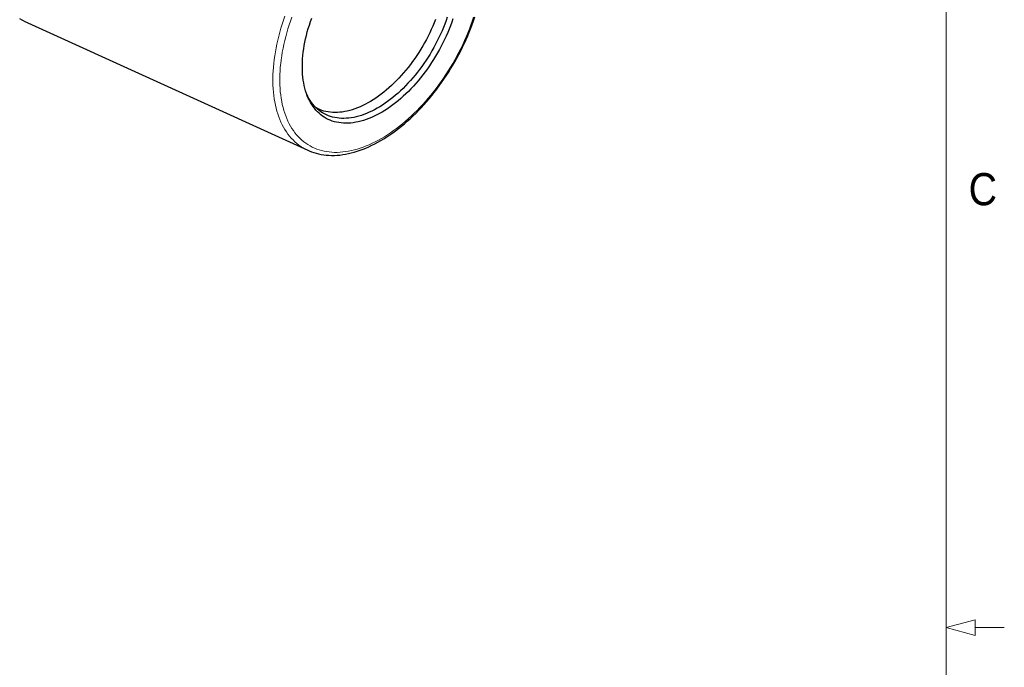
# Model space of a CAD drawing. Header units: inches. Extents: x 0.5 to 16.5, y 0.2 to 10.8.
# Tile 4 of 5: x 13.7 to 16.5, y 5.4 to 7.3. Entities that reach past the tile are written whole.
import ezdxf

# ---------------------------------------------------------------- set-up
doc = ezdxf.new("R2010")
doc.units = ezdxf.units.IN
doc.header["$MEASUREMENT"] = 0
doc.styles.add('SLDTEXTSTYLE2', font='GOTHIC.TTF', dxfattribs={"width": 0.913})

msp = doc.modelspace()

# ---------------------------------------------------------------- linework, layer by layer
at = {"color": 7, "linetype": 'Continuous', "lineweight": 18}
for p, q in [((16.375, 0.4), (16.375, 10.6)), ((16.375, 5.5), (16.46, 5.522776)), ((16.46, 5.522776), (16.46, 5.477224)), ((16.375, 5.5), (16.46, 5.477224)), ((16.46, 5.5), (16.545, 5.5))]:
    msp.add_line(p, q, dxfattribs=at)
at = {"color": 7, "linetype": 'Continuous', "lineweight": 25}
for p, q in [((13.686514, 7.267489), (14.513864, 6.89074)), ((14.513864, 6.89074), (14.51374, 6.890797))]:
    msp.add_line(p, q, dxfattribs=at)
at = {"color": 7, "linetype": 'Continuous', "lineweight": 25, "flags": 128}
for points in [[(13.686514, 7.267489), (13.68047, 7.270381), (13.673327, 7.274181)], [(14.93681, 7.274062), (14.933343, 7.263949), (14.92964, 7.25384), (14.925704, 7.243748), (14.921541, 7.233682), (14.917154, 7.223656), (14.91255, 7.21368), (14.907733, 7.203766), (14.902709, 7.193926), (14.897485, 7.18417), (14.892065, 7.174511), (14.886456, 7.164959), (14.880664, 7.155525), (14.874697, 7.14622), (14.868561, 7.137056), (14.862263, 7.128041), (14.855811, 7.119188), (14.849211, 7.110505), (14.842472, 7.102004), (14.835602, 7.093693), (14.828607, 7.085583), (14.821497, 7.077683), (14.81428, 7.070002), (14.806963, 7.062548), (14.799555, 7.055331), (14.792065, 7.048358), (14.784502, 7.041639), (14.776874, 7.03518), (14.76919, 7.028988), (14.761458, 7.023072), (14.753688, 7.017438), (14.745889, 7.012092), (14.73807, 7.007041), (14.73024, 7.00229), (14.722407, 6.997845), (14.714581, 6.993711), (14.70677, 6.989892), (14.698985, 6.986394), (14.691233, 6.983221), (14.683524, 6.980375), (14.675867, 6.97786), (14.66827, 6.975679), (14.660742, 6.973835), (14.653293, 6.972329), (14.645929, 6.971164), (14.638661, 6.970341), (14.631496, 6.969861), (14.624443, 6.969723), (14.617509, 6.96993), (14.610704, 6.970479), (14.604033, 6.971371), (14.597507, 6.972605), (14.591131, 6.974178), (14.584913, 6.97609), (14.57886, 6.978338), (14.57298, 6.98092), (14.567279, 6.983832), (14.561764, 6.987071), (14.556441, 6.990634), (14.551316, 6.994516), (14.546395, 6.998713), (14.541683, 7.00322), (14.537187, 7.008031), (14.532912, 7.013142), (14.528862, 7.018547), (14.525042, 7.024238), (14.521456, 7.03021), (14.518109, 7.036456), (14.515004, 7.042968), (14.512145, 7.049739), (14.509535, 7.056761), (14.507178, 7.064027), (14.505076, 7.071527), (14.503231, 7.079253), (14.501646, 7.087196), (14.500322, 7.095347), (14.499261, 7.103696), (14.498465, 7.112235), (14.497933, 7.120953), (14.497667, 7.129839), (14.497667, 7.138885), (14.497933, 7.148079), (14.498465, 7.15741), (14.499261, 7.166868), (14.500322, 7.176443), (14.501646, 7.186123), (14.503231, 7.195896), (14.505076, 7.205752), (14.507178, 7.215679), (14.509535, 7.225666), (14.512145, 7.235701), (14.515004, 7.245773), (14.518109, 7.25587), (14.521456, 7.26598), (14.525042, 7.276092)], [(14.920202, 7.278612), (14.916755, 7.26866), (14.913074, 7.258714), (14.909163, 7.248786), (14.905026, 7.238886), (14.900668, 7.229028), (14.896094, 7.219222), (14.89131, 7.209481), (14.886322, 7.199815), (14.881134, 7.190236), (14.875754, 7.180755), (14.870188, 7.171384), (14.864441, 7.162133), (14.858522, 7.153014), (14.852437, 7.144037), (14.846193, 7.135212), (14.839797, 7.126551), (14.833258, 7.118063), (14.826582, 7.109759), (14.819778, 7.101647), (14.812853, 7.093738), (14.805817, 7.086042), (14.798676, 7.078566), (14.79144, 7.07132), (14.784117, 7.064313), (14.776716, 7.057553), (14.769245, 7.051047), (14.761713, 7.044803), (14.75413, 7.03883), (14.746503, 7.033133), (14.738843, 7.027719), (14.731157, 7.022595), (14.723456, 7.017767), (14.715747, 7.013241), (14.708041, 7.009022), (14.700347, 7.005114), (14.692673, 7.001523), (14.685028, 6.998253), (14.677422, 6.995307), (14.669863, 6.99269), (14.662361, 6.990403), (14.654923, 6.988451), (14.64756, 6.986834), (14.64028, 6.985556), (14.63309, 6.984617), (14.626001, 6.984018), (14.619019, 6.983761), (14.612154, 6.983846), (14.605413, 6.984273), (14.598804, 6.98504), (14.592336, 6.986147), (14.586015, 6.987594), (14.579849, 6.989377), (14.573846, 6.991496), (14.568013, 6.993947), (14.562355, 6.996728), (14.556881, 6.999835), (14.551597, 7.003265), (14.546508, 7.007013), (14.541621, 7.011076), (14.536942, 7.015448), (14.532475, 7.020125), (14.528227, 7.0251), (14.524202, 7.030368), (14.520405, 7.035923), (14.516841, 7.041758), (14.513513, 7.047867), (14.510457, 7.054174)], [(14.513751, 6.890838), (14.517384, 6.889189), (14.524129, 6.886498), (14.531023, 6.884108), (14.538062, 6.88202), (14.545242, 6.880236), (14.552557, 6.878757), (14.560004, 6.877587), (14.567577, 6.876726), (14.575271, 6.876176), (14.583079, 6.875938), (14.590995, 6.876013), (14.599014, 6.876402), (14.607128, 6.877106), (14.615329, 6.878123), (14.623613, 6.879454), (14.63197, 6.881098), (14.640394, 6.883053), (14.648876, 6.885318), (14.657411, 6.887891), (14.66599, 6.890769), (14.674607, 6.89395), (14.683253, 6.897431), (14.691921, 6.901208), (14.700606, 6.905277), (14.7093, 6.909636), (14.717995, 6.914279), (14.726685, 6.919204), (14.735364, 6.924404), (14.744024, 6.929877), (14.752659, 6.935616), (14.761263, 6.941618), (14.769829, 6.947877), (14.778351, 6.954388), (14.786822, 6.961145), (14.795237, 6.968143), (14.803589, 6.975377), (14.811872, 6.982841), (14.82008, 6.990528), (14.828207, 6.998432), (14.836246, 7.006548), (14.844193, 7.014869), (14.852041, 7.023389), (14.859784, 7.0321), (14.867417, 7.040997), (14.874933, 7.050071), (14.882328, 7.059317), (14.889596, 7.068727), (14.896732, 7.078294), (14.903729, 7.08801), (14.910583, 7.097869), (14.917289, 7.107862), (14.923842, 7.117982), (14.930237, 7.128221), (14.936468, 7.138571), (14.942532, 7.149025), (14.948423, 7.159574), (14.954137, 7.170211), (14.95967, 7.180928), (14.965017, 7.191715), (14.970175, 7.202566), (14.975139, 7.213471), (14.979906, 7.224423), (14.984471, 7.235414), (14.988832, 7.246434), (14.992984, 7.257476), (14.996925, 7.268532), (15.000651, 7.279593)], [(14.886131, 7.272334), (14.882216, 7.262449), (14.878076, 7.252594), (14.873716, 7.242782), (14.86914, 7.233024), (14.864354, 7.223331), (14.859364, 7.213714), (14.854175, 7.204187), (14.848794, 7.194759), (14.843228, 7.185442), (14.837482, 7.176247), (14.831564, 7.167185), (14.825481, 7.158267), (14.81924, 7.149504), (14.812848, 7.140905), (14.806314, 7.132482), (14.799644, 7.124244), (14.792847, 7.116201), (14.785931, 7.108362), (14.778905, 7.100738), (14.771775, 7.093336), (14.764552, 7.086167), (14.757244, 7.079238), (14.749858, 7.072557), (14.742405, 7.066133), (14.734893, 7.059974), (14.727331, 7.054086), (14.719728, 7.048476), (14.712093, 7.043152), (14.704436, 7.03812), (14.696764, 7.033385), (14.689088, 7.028954), (14.681416, 7.024831), (14.673759, 7.021022), (14.666124, 7.017531), (14.658521, 7.014362), (14.650959, 7.011519), (14.643447, 7.009005), (14.635993, 7.006824), (14.628608, 7.004978), (14.6213, 7.003469), (14.614077, 7.002299), (14.606947, 7.001469), (14.599921, 7.00098), (14.593005, 7.000834), (14.586208, 7.00103), (14.579538, 7.001567), (14.573004, 7.002446), (14.566612, 7.003665), (14.560371, 7.005222), (14.554288, 7.007117), (14.54837, 7.009346), (14.542624, 7.011907), (14.538327, 7.0141)]]:
    msp.add_lwpolyline(points, dxfattribs=at)
at = {"color": 8, "linetype": 'Continuous', "lineweight": 18, "flags": 128}
for points in [[(14.51374, 6.890797), (14.512863, 6.891201), (14.50626, 6.894474), (14.49984, 6.898073), (14.493609, 6.901996), (14.487571, 6.906238), (14.481732, 6.910797), (14.476098, 6.915668), (14.470672, 6.920848), (14.46546, 6.926331), (14.460467, 6.932112), (14.455695, 6.938188), (14.451151, 6.944553), (14.446836, 6.951201), (14.442756, 6.958126), (14.438914, 6.965323), (14.435312, 6.972785), (14.431955, 6.980506), (14.428844, 6.988479), (14.425984, 6.996698), (14.423375, 7.005155), (14.421021, 7.013843), (14.418923, 7.022754), (14.417084, 7.031882), (14.415504, 7.041217), (14.414186, 7.050752), (14.41313, 7.060479), (14.412337, 7.070389), (14.411808, 7.080474), (14.411543, 7.090725), (14.411543, 7.101133), (14.411808, 7.11169), (14.412337, 7.122385), (14.41313, 7.133211), (14.414186, 7.144157), (14.415504, 7.155215), (14.417084, 7.166374), (14.418923, 7.177625), (14.421021, 7.188958), (14.423375, 7.200364), (14.425984, 7.211833), (14.428844, 7.223354), (14.431955, 7.234919), (14.435312, 7.246516), (14.438914, 7.258136), (14.442756, 7.26977), (14.446836, 7.281406)], [(14.997243, 7.278874), (14.993395, 7.267425), (14.98931, 7.255977), (14.984991, 7.244539), (14.980442, 7.233122), (14.975668, 7.221735), (14.970672, 7.210389), (14.965459, 7.199095), (14.960034, 7.187861), (14.954401, 7.176699), (14.948566, 7.165619), (14.942534, 7.154629), (14.93631, 7.14374), (14.9299, 7.132963), (14.923309, 7.122305), (14.916544, 7.111778), (14.90961, 7.10139), (14.902514, 7.09115), (14.895262, 7.081069), (14.887861, 7.071154), (14.880316, 7.061415), (14.872636, 7.051861), (14.864826, 7.0425), (14.856894, 7.03334), (14.848847, 7.024389), (14.840692, 7.015657), (14.832437, 7.007149), (14.824088, 6.998875), (14.815653, 6.990841), (14.807141, 6.983055), (14.798557, 6.975523), (14.789911, 6.968253), (14.781209, 6.961251), (14.772461, 6.954522), (14.763672, 6.948074), (14.754852, 6.941912), (14.746008, 6.936041), (14.737149, 6.930467), (14.728281, 6.925195), (14.719414, 6.920229), (14.710554, 6.915574), (14.70171, 6.911234), (14.69289, 6.907212), (14.684102, 6.903514), (14.675353, 6.900141), (14.666651, 6.897097), (14.658005, 6.894384), (14.649422, 6.892006), (14.640909, 6.889963), (14.632474, 6.888259), (14.624126, 6.886894), (14.61587, 6.88587), (14.607715, 6.885187), (14.599668, 6.884846), (14.591736, 6.884848), (14.583927, 6.885193), (14.576246, 6.88588), (14.568702, 6.886908), (14.5613, 6.888277), (14.554048, 6.889985), (14.546952, 6.892032), (14.540018, 6.894414), (14.533253, 6.897131), (14.526663, 6.900179), (14.520252, 6.903555), (14.514028, 6.907258), (14.507996, 6.911283), (14.502161, 6.915627), (14.496529, 6.920286), (14.491103, 6.925255), (14.485891, 6.930531), (14.480895, 6.936109), (14.47612, 6.941983), (14.471572, 6.948149), (14.467253, 6.9546), (14.463167, 6.961332), (14.459319, 6.968337), (14.455712, 6.97561), (14.452349, 6.983145), (14.449233, 6.990934), (14.446366, 6.998971), (14.443752, 7.007248), (14.441393, 7.015758), (14.43929, 7.024494), (14.437447, 7.033446), (14.435863, 7.042609), (14.434541, 7.051973), (14.433482, 7.061529), (14.432687, 7.07127), (14.432157, 7.081187), (14.431892, 7.09127), (14.431892, 7.101511), (14.432157, 7.111901), (14.432687, 7.12243), (14.433482, 7.133089), (14.434541, 7.143868), (14.435863, 7.154758), (14.437447, 7.165749), (14.43929, 7.17683), (14.441393, 7.187993), (14.443752, 7.199228), (14.446366, 7.210523), (14.449233, 7.221869), (14.452349, 7.233256), (14.455712, 7.244674), (14.459319, 7.256112), (14.463167, 7.26756), (14.467253, 7.279009)]]:
    msp.add_lwpolyline(points, dxfattribs=at)

# ---------------------------------------------------------------- texts
at = {"color": 7, "linetype": 'Continuous', "lineweight": 0, "insert": (16.441007, 6.82444), "char_height": 0.09375, "attachment_point": 1, "style": 'SLDTEXTSTYLE2'}
msp.add_mtext('C', dxfattribs=at)

doc.saveas('drawing.dxf')
